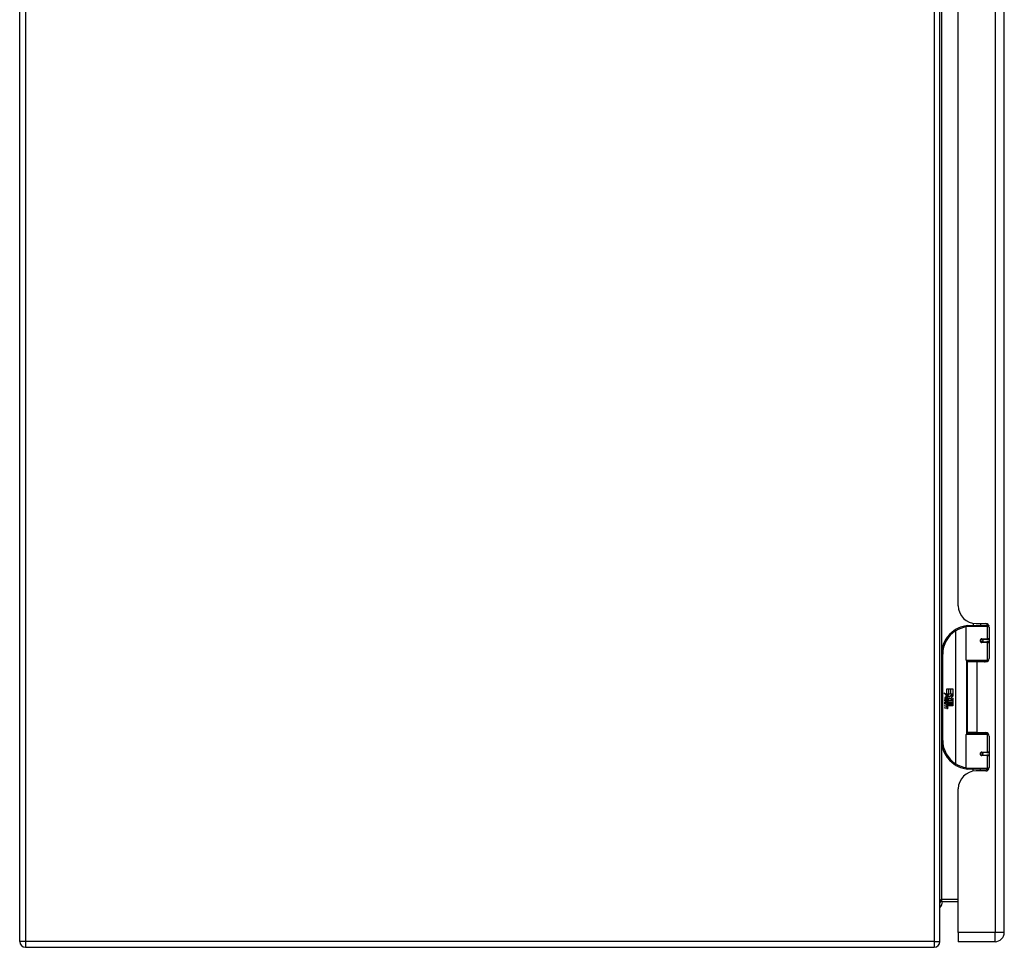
# Model space of a CAD drawing. Header units: inches. Extents: x 26 to 247, y 18 to 162.
# Tile 11 of 31: x 81 to 98, y 61 to 77. Entities that reach past the tile are written whole.
import ezdxf

# ---------------------------------------------------------------- set-up
doc = ezdxf.new("R2010")
doc.units = ezdxf.units.IN
doc.header["$MEASUREMENT"] = 0
doc.layers.add('Visible Edges(ANSI)', color=7, linetype='Continuous', lineweight=25)
doc.layers.add('Visible Tangent Edges(ANSI)', color=7, linetype='Continuous', lineweight=25)

msp = doc.modelspace()

# ---------------------------------------------------------------- linework, layer by layer
at = {"layer": 'Visible Edges(ANSI)'}
for p, q in [((80.657, 61.111), (80.657, 120.913)), ((96.657, 61.111), (96.657, 120.913)), ((97.777, 61.271), (97.777, 120.752)), ((96.977, 66.953), (96.977, 80.868)), ((97.132, 66.61), (97.462, 66.61)), ((97.237, 66.646), (97.237, 66.61)), ((97.289, 66.641), (97.455, 66.641)), ((97.363, 66.641), (97.363, 66.61)), ((97.507, 66.61), (97.462, 66.61)), ((97.506, 66.612), (97.506, 66.61)), ((97.112, 66.006), (97.112, 66.591)), ((97.514, 66.582), (97.514, 66.035)), ((97.379, 66.366), (97.38, 66.364)), ((97.385, 66.364), (97.38, 66.364)), ((97.472, 66.366), (97.385, 66.366)), ((97.385, 66.323), (97.472, 66.323)), ((97.387, 66.364), (97.387, 66.366)), ((97.388, 66.325), (97.388, 66.323)), ((97.472, 66.366), (97.514, 66.366)), ((97.514, 66.323), (97.472, 66.323)), ((96.687, 66.11), (96.687, 64.61)), ((97.466, 65.99), (97.128, 65.99)), ((97.3, 65.976), (97.132, 65.976)), ((97.132, 65.976), (97.132, 64.745)), ((97.204, 65.99), (97.204, 65.976)), ((97.455, 65.976), (97.3, 65.976)), ((97.395, 65.99), (97.395, 65.976)), ((97.466, 65.99), (97.494, 65.99)), ((96.728, 65.438), (96.775, 65.413)), ((96.774, 65.394), (96.728, 65.438)), ((96.775, 65.51), (96.807, 65.51)), ((96.775, 65.413), (96.775, 65.51)), ((96.779, 65.412), (96.808, 65.396)), ((96.807, 65.412), (96.779, 65.412)), ((96.807, 65.51), (96.807, 65.412)), ((96.812, 65.51), (96.844, 65.51)), ((96.812, 65.412), (96.812, 65.51)), ((96.844, 65.412), (96.812, 65.412)), ((96.826, 65.375), (96.88, 65.412)), ((96.844, 65.51), (96.844, 65.412)), ((96.848, 65.412), (96.848, 65.51)), ((96.848, 65.51), (96.88, 65.51)), ((96.88, 65.412), (96.848, 65.412)), ((96.88, 65.51), (96.88, 65.377)), ((96.742, 65.315), (96.77, 65.29)), ((96.742, 65.299), (96.742, 65.315)), ((96.762, 65.285), (96.742, 65.299)), ((96.742, 65.275), (96.762, 65.283)), ((96.742, 65.259), (96.742, 65.275)), ((96.77, 65.273), (96.742, 65.259)), ((96.742, 65.252), (96.797, 65.243)), ((96.742, 65.239), (96.742, 65.252)), ((96.765, 65.235), (96.742, 65.239)), ((96.754, 65.32), (96.745, 65.32)), ((96.76, 65.392), (96.774, 65.394)), ((96.804, 65.361), (96.76, 65.392)), ((96.762, 65.283), (96.762, 65.285)), ((96.766, 65.314), (96.766, 65.35)), ((96.77, 65.29), (96.797, 65.304)), ((96.797, 65.248), (96.77, 65.273)), ((96.775, 65.349), (96.775, 65.325)), ((96.797, 65.288), (96.778, 65.28)), ((96.778, 65.28), (96.778, 65.278)), ((96.778, 65.278), (96.797, 65.265)), ((96.782, 65.278), (96.799, 65.286)), ((96.88, 65.278), (96.782, 65.278)), ((96.787, 65.232), (96.787, 65.229)), ((96.797, 65.231), (96.787, 65.232)), ((96.789, 65.274), (96.88, 65.274)), ((96.799, 65.266), (96.789, 65.274)), ((96.792, 65.354), (96.804, 65.361)), ((96.793, 65.228), (96.799, 65.228)), ((96.797, 65.304), (96.797, 65.288)), ((96.797, 65.265), (96.797, 65.248)), ((96.797, 65.243), (96.797, 65.231)), ((96.808, 65.396), (96.798, 65.394)), ((96.798, 65.394), (96.826, 65.375)), ((96.799, 65.308), (96.879, 65.308)), ((96.799, 65.286), (96.799, 65.308)), ((96.799, 65.244), (96.799, 65.266)), ((96.88, 65.244), (96.799, 65.244)), ((96.799, 65.24), (96.88, 65.24)), ((96.799, 65.228), (96.799, 65.24)), ((96.83, 65.345), (96.8, 65.324)), ((96.879, 65.308), (96.83, 65.345)), ((96.88, 65.377), (96.854, 65.359)), ((96.854, 65.359), (96.88, 65.345)), ((96.88, 65.345), (96.88, 65.278)), ((96.88, 65.274), (96.88, 65.244)), ((96.88, 65.24), (96.88, 65.21)), ((96.742, 65.218), (96.777, 65.212)), ((96.742, 65.205), (96.742, 65.218)), ((96.765, 65.201), (96.742, 65.205)), ((96.742, 65.185), (96.777, 65.179)), ((96.742, 65.172), (96.742, 65.185)), ((96.776, 65.165), (96.742, 65.172)), ((96.88, 65.21), (96.801, 65.21)), ((97.112, 64.13), (97.112, 64.715)), ((97.128, 64.73), (97.466, 64.73)), ((97.3, 64.745), (97.132, 64.745)), ((97.204, 64.73), (97.204, 64.745)), ((97.3, 64.745), (97.455, 64.745)), ((97.395, 64.73), (97.395, 64.745)), ((97.494, 64.73), (97.466, 64.73)), ((97.514, 64.686), (97.514, 64.138)), ((97.472, 64.398), (97.385, 64.398)), ((97.388, 64.396), (97.388, 64.398)), ((97.472, 64.398), (97.514, 64.398)), ((97.379, 64.355), (97.38, 64.357)), ((97.38, 64.356), (97.385, 64.356)), ((97.385, 64.354), (97.472, 64.354)), ((97.387, 64.357), (97.387, 64.355)), ((97.514, 64.354), (97.472, 64.354)), ((97.462, 64.11), (97.132, 64.11)), ((97.237, 64.075), (97.237, 64.11)), ((97.455, 64.079), (97.289, 64.079)), ((97.363, 64.079), (97.363, 64.11)), ((97.462, 64.11), (97.507, 64.11)), ((97.506, 64.11), (97.506, 64.108)), ((96.977, 61.271), (96.977, 63.767)), ((96.688, 61.81), (96.977, 61.81)), ((96.977, 61.271), (96.977, 61.11)), ((80.756, 61.012), (96.558, 61.012)), ((97.616, 61.11), (96.977, 61.11))]:
    msp.add_line(p, q, dxfattribs=at)
at = {"layer": 'Visible Edges(ANSI)', "flags": 128}
for points in [[(97.119, 66.606), (97.119, 66.606), (97.119, 66.606), (97.119, 66.606), (97.118, 66.606), (97.118, 66.606), (97.118, 66.606), (97.118, 66.606), (97.117, 66.605), (97.117, 66.605), (97.117, 66.605), (97.117, 66.605), (97.116, 66.605), (97.116, 66.605), (97.116, 66.605), (97.116, 66.605), (97.115, 66.605), (97.115, 66.605), (97.115, 66.605), (97.115, 66.605), (97.114, 66.605), (97.114, 66.605), (97.114, 66.605), (97.114, 66.605), (97.113, 66.605)], [(97.385, 66.323), (97.382, 66.323), (97.379, 66.324), (97.377, 66.324), (97.374, 66.326), (97.372, 66.327), (97.37, 66.329), (97.368, 66.331), (97.366, 66.333), (97.365, 66.336), (97.364, 66.339), (97.363, 66.342), (97.363, 66.345), (97.363, 66.348), (97.364, 66.35), (97.365, 66.353), (97.366, 66.356), (97.368, 66.358), (97.37, 66.36), (97.372, 66.362), (97.374, 66.364), (97.377, 66.365), (97.379, 66.366), (97.382, 66.366), (97.385, 66.366)], [(97.432, 65.976), (97.434, 65.977), (97.437, 65.978), (97.439, 65.979), (97.442, 65.98), (97.444, 65.98), (97.447, 65.981), (97.449, 65.982), (97.452, 65.983), (97.454, 65.984), (97.457, 65.984), (97.46, 65.985), (97.462, 65.985), (97.465, 65.986), (97.467, 65.987), (97.47, 65.987), (97.472, 65.987), (97.475, 65.988), (97.478, 65.988), (97.48, 65.989), (97.483, 65.989), (97.485, 65.989), (97.488, 65.99), (97.49, 65.99), (97.493, 65.99)], [(97.493, 64.731), (97.49, 64.731), (97.488, 64.731), (97.485, 64.732), (97.483, 64.732), (97.48, 64.732), (97.478, 64.732), (97.475, 64.733), (97.472, 64.733), (97.47, 64.734), (97.467, 64.734), (97.465, 64.735), (97.462, 64.735), (97.46, 64.736), (97.457, 64.737), (97.454, 64.737), (97.452, 64.738), (97.449, 64.739), (97.447, 64.739), (97.444, 64.74), (97.442, 64.741), (97.439, 64.742), (97.437, 64.743), (97.434, 64.744), (97.432, 64.745)], [(97.385, 64.354), (97.382, 64.355), (97.379, 64.355), (97.377, 64.356), (97.374, 64.357), (97.372, 64.359), (97.37, 64.36), (97.368, 64.363), (97.366, 64.365), (97.365, 64.368), (97.364, 64.37), (97.363, 64.373), (97.363, 64.376), (97.363, 64.379), (97.364, 64.382), (97.365, 64.385), (97.366, 64.387), (97.368, 64.39), (97.37, 64.392), (97.372, 64.394), (97.374, 64.395), (97.377, 64.396), (97.379, 64.397), (97.382, 64.398), (97.385, 64.398)], [(97.113, 64.116), (97.114, 64.116), (97.114, 64.116), (97.114, 64.116), (97.114, 64.116), (97.115, 64.116), (97.115, 64.116), (97.115, 64.116), (97.115, 64.116), (97.116, 64.116), (97.116, 64.116), (97.116, 64.115), (97.116, 64.115), (97.117, 64.115), (97.117, 64.115), (97.117, 64.115), (97.117, 64.115), (97.118, 64.115), (97.118, 64.115), (97.118, 64.115), (97.118, 64.115), (97.119, 64.115), (97.119, 64.115), (97.119, 64.115), (97.119, 64.115)]]:
    msp.add_lwpolyline(points, dxfattribs=at)
at = {"layer": 'Visible Edges(ANSI)'}
for centre in [(97.385, 66.345), (97.385, 64.376)]:
    msp.add_circle(centre, 0.0197, dxfattribs=at)
for centre, radius, start, end in [((97.289, 66.953), 0.312, 180, 270), ((97.187, 66.11), 0.5, 98.5081, 122.2377), ((97.132, 66.591), 0.0197, 90, 180), ((97.455, 66.582), 0.0591, 0, 90), ((97.187, 66.11), 0.5, 122.2377, 180), ((97.385, 66.345), 0.0217, 279.147, 90), ((97.128, 66.006), 0.0157, 180, 270), ((97.455, 66.035), 0.0591, 270, 0), ((96.803, 65.339), 0.0607, 171.5605, 197.3343), ((96.762, 65.345), 0.0197, 86.5646, 171.5605), ((96.782, 65.332), 0.0307, 154.6784, 202.5609), ((96.763, 65.341), 0.0096, 73.5261, 154.6784), ((96.761, 65.325), 0.0398, 44.1684, 86.5646), ((96.756, 65.189), 0.0465, 57.5992, 80), ((96.777, 65.34), 0.0282, 246.1555, 293.8445), ((96.773, 65.332), 0.0168, 19.3797, 82.9975), ((96.779, 65.333), 0.00955, 241.4547, 321.1652), ((96.775, 65.218), 0.0126, 6.03, 57.5992), ((96.778, 65.334), 0.0109, 321.1652, 19.3797), ((96.774, 65.209), 0.024, 359.4776, 57.4114), ((96.782, 65.328), 0.0152, 293.8445, 355.0802), ((96.768, 65.331), 0.0299, 350.4085, 44.1684), ((96.768, 65.331), 0.033, 347.079, 43.1785), ((96.777, 65.211), 0.024, 358.7952, 46.5849), ((96.757, 65.155), 0.0465, 58.5584, 80.8257), ((96.782, 65.193), 0.0288, 259, 288.4748), ((96.779, 65.225), 0.0123, 260, 293.5571), ((96.779, 65.191), 0.0123, 259.9922, 293.5487), ((96.775, 65.184), 0.0126, 6.1027, 57.6083), ((96.781, 65.219), 0.006, 293.5571, 6.03), ((96.783, 65.227), 0.0288, 273.6169, 286.9928), ((96.774, 65.176), 0.0246, 359.6788, 63.9508), ((96.781, 65.185), 0.006, 293.5487, 6.1027), ((96.788, 65.209), 0.0101, 286.9928, 359.4776), ((96.788, 65.176), 0.0105, 288.4748, 359.6788), ((97.128, 64.715), 0.0157, 90, 180), ((97.455, 64.686), 0.0591, 0, 90), ((97.187, 64.61), 0.5, 180, 237.7623), ((97.385, 64.376), 0.0217, 270, 80.853), ((97.187, 64.61), 0.5, 237.7623, 261.4919), ((97.289, 63.767), 0.312, 90, 180), ((97.132, 64.13), 0.0197, 180, 270), ((97.455, 64.138), 0.0591, 270, 0), ((96.688, 61.779), 0.031, 90, 180), ((96.545, 61.81), 0.157, 315.4938, 359.8322), ((97.616, 61.271), 0.161, 270, 0), ((80.756, 61.111), 0.099, 180, 270), ((96.558, 61.111), 0.099, 270, 0)]:
    msp.add_arc(centre, radius, start, end, dxfattribs=at)
at = {"layer": 'Visible Tangent Edges(ANSI)'}
for p, q in [((80.756, 120.913), (80.756, 61.111)), ((96.558, 120.913), (96.558, 61.111)), ((97.616, 120.752), (97.616, 61.271)), ((96.688, 66.142), (96.688, 81.68)), ((97.475, 66.638), (97.475, 66.61)), ((96.921, 66.533), (96.931, 66.517)), ((96.931, 66.517), (96.931, 64.204)), ((96.931, 66.517), (96.935, 66.517)), ((96.935, 64.204), (96.935, 66.517)), ((97.481, 66.591), (97.112, 66.591)), ((97.481, 66.591), (97.513, 66.591)), ((97.481, 66.591), (97.481, 66.376)), ((97.389, 66.376), (97.481, 66.376)), ((97.481, 66.313), (97.389, 66.313)), ((97.514, 66.376), (97.481, 66.376)), ((97.481, 66.313), (97.481, 66.006)), ((97.481, 66.313), (97.514, 66.313)), ((96.687, 66.11), (96.707, 66.11)), ((96.707, 64.61), (96.707, 66.11)), ((97.112, 66.006), (97.481, 66.006)), ((97.12, 65.993), (97.12, 64.728)), ((97.3, 65.976), (97.3, 64.745)), ((97.475, 65.988), (97.475, 65.979)), ((97.506, 66.006), (97.481, 66.006)), ((97.481, 64.715), (97.112, 64.715)), ((97.475, 64.741), (97.475, 64.733)), ((97.481, 64.715), (97.506, 64.715)), ((97.481, 64.715), (97.481, 64.408)), ((96.707, 64.61), (96.687, 64.61)), ((96.688, 61.841), (96.688, 64.579)), ((97.389, 64.408), (97.481, 64.408)), ((97.514, 64.408), (97.481, 64.408)), ((96.931, 64.204), (96.921, 64.187)), ((96.935, 64.204), (96.931, 64.204)), ((97.481, 64.345), (97.389, 64.345)), ((97.481, 64.345), (97.481, 64.13)), ((97.481, 64.345), (97.514, 64.345)), ((97.112, 64.13), (97.481, 64.13)), ((97.475, 64.11), (97.475, 64.083)), ((97.513, 64.13), (97.481, 64.13)), ((96.977, 61.841), (96.688, 61.841)), ((96.688, 61.81), (96.688, 61.841)), ((97.616, 61.271), (96.977, 61.271)), ((97.777, 61.271), (97.616, 61.271)), ((97.616, 61.11), (97.616, 61.271)), ((80.756, 61.111), (80.657, 61.111)), ((96.558, 61.111), (80.756, 61.111)), ((80.756, 61.111), (80.756, 61.012)), ((96.558, 61.111), (96.558, 61.012)), ((96.558, 61.111), (96.657, 61.111))]:
    msp.add_line(p, q, dxfattribs=at)
at = {"layer": 'Visible Tangent Edges(ANSI)', "flags": 128}
for points in [[(97.389, 66.376), (97.385, 66.376), (97.381, 66.375), (97.377, 66.374), (97.373, 66.372), (97.37, 66.37), (97.366, 66.368), (97.363, 66.364), (97.361, 66.361), (97.359, 66.357), (97.357, 66.353), (97.356, 66.349), (97.356, 66.345), (97.356, 66.34), (97.357, 66.336), (97.359, 66.332), (97.361, 66.328), (97.363, 66.325), (97.366, 66.322), (97.37, 66.319), (97.373, 66.317), (97.377, 66.315), (97.381, 66.314), (97.385, 66.313), (97.389, 66.313)], [(97.493, 65.99), (97.489, 65.99), (97.485, 65.99), (97.481, 65.99), (97.477, 65.989), (97.473, 65.989), (97.468, 65.989), (97.464, 65.988), (97.46, 65.988), (97.456, 65.988), (97.452, 65.987), (97.448, 65.987), (97.444, 65.986), (97.44, 65.986), (97.436, 65.985), (97.431, 65.984), (97.427, 65.984), (97.423, 65.983), (97.419, 65.982), (97.415, 65.981), (97.411, 65.98), (97.407, 65.98), (97.403, 65.979), (97.399, 65.978), (97.395, 65.977)], [(97.395, 64.744), (97.399, 64.743), (97.403, 64.742), (97.407, 64.741), (97.411, 64.74), (97.415, 64.739), (97.419, 64.739), (97.423, 64.738), (97.427, 64.737), (97.431, 64.736), (97.436, 64.736), (97.44, 64.735), (97.444, 64.735), (97.448, 64.734), (97.452, 64.734), (97.456, 64.733), (97.46, 64.733), (97.464, 64.732), (97.468, 64.732), (97.473, 64.732), (97.477, 64.731), (97.481, 64.731), (97.485, 64.731), (97.489, 64.731), (97.493, 64.731)], [(97.389, 64.408), (97.385, 64.407), (97.381, 64.407), (97.377, 64.405), (97.373, 64.404), (97.37, 64.402), (97.366, 64.399), (97.363, 64.396), (97.361, 64.393), (97.359, 64.389), (97.357, 64.385), (97.356, 64.38), (97.356, 64.376), (97.356, 64.372), (97.357, 64.368), (97.359, 64.364), (97.361, 64.36), (97.363, 64.356), (97.366, 64.353), (97.37, 64.351), (97.373, 64.348), (97.377, 64.347), (97.381, 64.346), (97.385, 64.345), (97.389, 64.345)]]:
    msp.add_lwpolyline(points, dxfattribs=at)
at = {"layer": 'Visible Tangent Edges(ANSI)'}
for centre, start, end in [((97.187, 66.11), 122.2377, 180), ((97.191, 66.11), 99.4349, 122.2377), ((97.187, 64.61), 180, 237.7623), ((97.191, 64.61), 237.7623, 260.5651)]:
    msp.add_arc(centre, 0.48, start, end, dxfattribs=at)
for centre, major_axis, ratio, start_param, end_param in [((97.116, 66.585), (-0.0029, 0.0195), 0.187781, 5.698095, 6.283185), ((97.462, 66.591), (0, 0.0197), 0.965926, 4.712389, 6.283185), ((96.931, 66.517), (-0.0105, 0.0167), 0.161367, 4.610972, 6.283185), ((97.385, 66.376), (0, -0.00984), 0.476565, 0, 1.570796), ((97.385, 66.313), (0, 0.00984), 0.476565, 4.712389, 6.283185), ((97.472, 66.376), (0, -0.00984), 0.965926, 0, 1.570796), ((97.472, 66.313), (0, 0.00984), 0.965926, 4.712389, 6.283185), ((97.466, 66.006), (0, -0.0157), 0.965926, 0, 1.570796), ((97.466, 64.715), (0, 0.0157), 0.965926, 4.712389, 6.283185), ((97.385, 64.408), (0, -0.00984), 0.476565, 0, 1.570796), ((97.472, 64.408), (0, -0.00984), 0.965926, 0, 1.570796), ((96.931, 64.204), (-0.0105, -0.0167), 0.161367, 0, 1.672214), ((97.385, 64.345), (0, 0.00984), 0.476565, 4.712389, 6.283185), ((97.472, 64.345), (0, 0.00984), 0.965926, 4.712389, 6.283185), ((97.116, 64.135), (-0.0029, -0.0195), 0.187781, 0, 0.58509), ((97.462, 64.13), (0, -0.0197), 0.965926, 0, 1.570796), ((96.688, 61.779), (0, 0.062), 0.5, 0, 1.570796)]:
    msp.add_ellipse(centre, major_axis=major_axis, ratio=ratio, start_param=start_param, end_param=end_param, dxfattribs=at)

doc.saveas('drawing.dxf')
